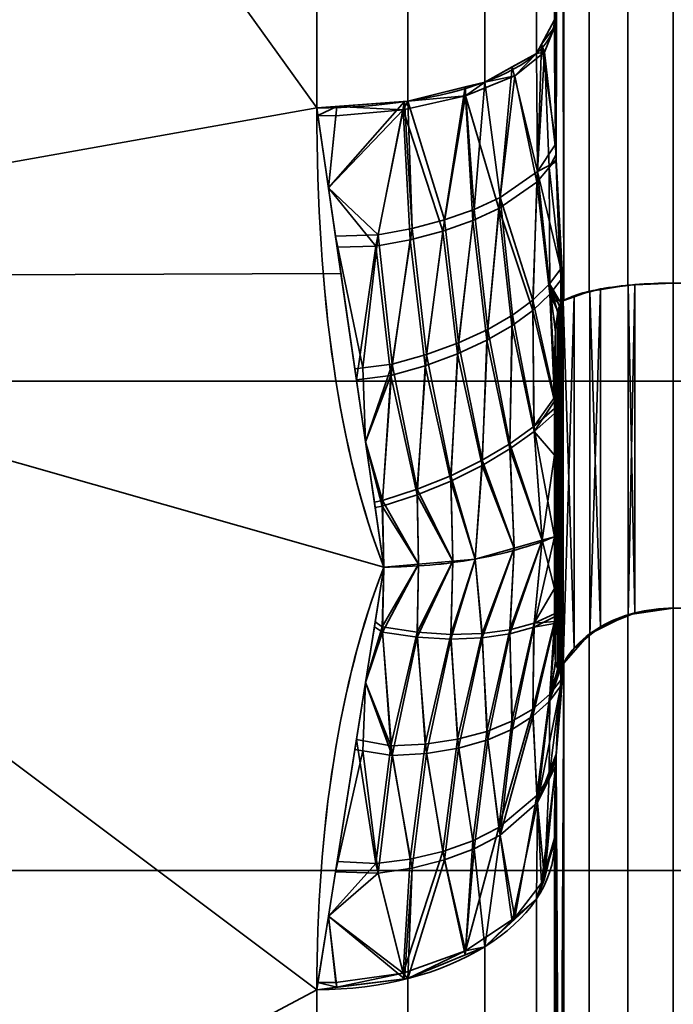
# Model space of a CAD drawing. Header units: millimetres. Extents: x -110 to 110, y -15 to 15.
# Tile 80 of 110: x 52.75 to 55.5, y -9.34 to -5.2. Entities that reach past the tile are written whole.
import ezdxf

# ---------------------------------------------------------------- set-up
doc = ezdxf.new("R2010")
doc.units = ezdxf.units.MM
doc.layers.add('1', color=7, linetype='Continuous', true_color=0xffffff)

msp = doc.modelspace()

# ---------------------------------------------------------------- linework, layer by layer
at = {"layer": '1', "color": 252, "linetype": 'Continuous', "lineweight": 35}
for p, q in [((55.5, -6.3048, -12.5), (55.5, 6.3048, -12.5)), ((55.5, 6.3048, 12.5), (55.5, -6.3048, 12.5)), ((55.5, -6.3048, -12.5), (64, -6.3048, -12.5)), ((55.5, -6.3048, 12.5), (64, -6.3048, 12.5)), ((55.5, -7.6729, 11.7101), (55.5, -13.9777, 0.7899)), ((55.5, -7.6729, 11.7101), (64, -7.6729, 11.7101)), ((55.5, -7.6729, -11.7101), (64, -7.6729, -11.7101)), ((55.5, -13.9777, -0.7899), (55.5, -7.6729, -11.7101)), ((55, -8.6603, 11), (55, -13.8564, 2)), ((55, -13.8564, -2), (55, -8.6603, -11))]:
    msp.add_line(p, q, dxfattribs=at)
at = {"layer": '1', "color": 252, "linetype": 'Continuous', "lineweight": 35, "extrusion": (1, 0, 0)}
for centre, radius, start, end in [((0, 0, 54), 15, 68.21321, 111.78679), ((0, 0, 54), 15, 248.21321, 291.78679), ((0, 0, 55), 14, 188.21321, 231.78679), ((0, 0, 55), 14, 128.21321, 171.78679), ((0, 0, 54), 15, 128.21321, 171.78679), ((0, 0, 54), 15, 188.21321, 231.78679)]:
    msp.add_arc(centre, radius, start, end, dxfattribs=at)
at = {"layer": '1', "color": 252, "linetype": 'Continuous', "lineweight": 35, "extrusion": (-9.54466e-07, -0.928571, -0.371154)}
msp.add_arc((54, 14, -0.0001), 1, 360, 89.9999, dxfattribs=at)
at = {"layer": '1', "color": 252, "linetype": 'Continuous', "lineweight": 35, "extrusion": (0, 0.928571, -0.371154)}
msp.add_arc((-54, -14), 1, 180, 270, dxfattribs=at)
at = {"layer": '1', "color": 252, "linetype": 'Continuous', "lineweight": 35, "extrusion": (-1, 0, 0)}
for centre, radius, start, end in [((0, 0, -55.5), 14, 296.7655, 303.2345), ((0, 0, -55.5), 14, 56.7655, 63.2345), ((0, 0, -55), 14.5, 297.45707, 302.53526), ((0, 0, -55), 14.5, 57.45707, 62.53526)]:
    msp.add_arc(centre, radius, start, end, dxfattribs=at)
at = {"layer": '1', "color": 252, "linetype": 'Continuous', "lineweight": 35, "extrusion": (-9.46215e-07, 0.785714, -0.61859)}
msp.add_arc((-54, -14, -0.0001), 1, 180, 270, dxfattribs=at)
at = {"layer": '1', "color": 252, "linetype": 'Continuous', "lineweight": 35, "extrusion": (0, -0.785714, -0.61859)}
msp.add_arc((54, 14), 1, 0, 90, dxfattribs=at)
at = {"layer": '1', "color": 252, "linetype": 'Continuous', "lineweight": 35}
for points in [[(55.0333, -6.3806, -12.8205), (55.027, -6.2837, -12.837), (55.0165, -6.0878, -12.8695), (55.0062, -5.7834, -12.917), (55.0009, -5.4818, -12.9612), (55, -5.2902, -12.9875), (55, -5.1962, -13)], [(55, -5.1962, 13), (55, -5.294, 12.987), (55.001, -5.4912, 12.9598), (55.0065, -5.7954, 12.9152), (55.0169, -6.0966, 12.8681), (55.0272, -6.2872, 12.8364), (55.0333, -6.3806, 12.8205)], [(54.2821, -7.5, -12.9904), (54.0956, -7.0188, -13.2682), (54, -6.3712, -13.6072), (54, -5.5673, -13.9286)], [(54, -5.5673, 13.9286), (54, -6.3722, 13.6068), (54.096, -7.0198, 13.2676), (54.2821, -7.5, 12.9904)], [(55, -6.6857, -12.8667), (55, -6.6659, -12.869), (55.0003, -6.6275, -12.8728), (55.0017, -6.5738, -12.8764), (55.004, -6.5237, -12.8773), (55.0076, -6.4768, -12.8748), (55.0129, -6.4336, -12.8672), (55.0208, -6.3975, -12.8517), (55.0287, -6.3834, -12.8325), (55.0333, -6.3806, -12.8205)], [(55, -7.3727, -12.7698), (54.9497, -7.393, -12.8051), (54.8421, -7.4294, -12.8681), (54.6647, -7.4697, -12.9378), (54.4762, -7.4944, -12.9806), (54.3468, -7.5, -12.9904), (54.2821, -7.5, -12.9904)], [(55, -7.3727, 12.7698), (54.9497, -7.393, 12.8051), (54.8421, -7.4294, 12.8681), (54.6647, -7.4696, 12.9378), (54.4762, -7.4943, 12.9806), (54.3468, -7.5, 12.9904), (54.2821, -7.5, 12.9904)], [(54, -9.2788, -11.7857), (54, -8.5978, -12.3219), (54.096, -7.9803, -12.7131), (54.2821, -7.5, -12.9904)], [(54.2821, -7.5, 12.9904), (54.0956, -7.9812, 12.7126), (54, -8.5986, 12.3212), (54, -9.2788, 11.7857)], [(55, -7.8, 12.2233), (55, -7.8119, 12.2073), (55.0003, -7.8345, 12.176), (55.0017, -7.8644, 12.1313), (55.004, -7.8902, 12.0883), (55.0076, -7.9115, 12.0464), (55.0129, -7.9266, 12.0052), (55.0208, -7.9311, 11.9662), (55.0287, -7.9216, 11.9444), (55.0333, -7.9126, 11.936)], [(55.0333, -7.9126, 11.936), (55.027, -7.9753, 11.8604), (55.0165, -8.1014, 11.707), (55.0062, -8.2947, 11.4672), (55.0009, -8.4838, 11.228), (55, -8.6024, 11.0752), (55, -8.6603, 11)], [(55, -8.6603, -11), (55, -8.6, -11.0782), (55.001, -8.4779, -11.2355), (55.0065, -8.2872, -11.4766), (55.0169, -8.0957, -11.7139), (55.0272, -7.9731, -11.8631), (55.0333, -7.9126, -11.936)]]:
    msp.add_open_spline(points, degree=3, dxfattribs=at)
for points, knots in [([(55.5, -6.3048, -12.5), (55.4452, -6.3048, -12.5), (55.3896, -6.307, -12.5093), (55.2861, -6.3154, -12.5448), (55.2369, -6.3217, -12.5714), (55.1506, -6.3376, -12.6382), (55.1125, -6.3473, -12.6794), (55.0627, -6.3651, -12.7549), (55.0462, -6.3727, -12.7871), (55.0333, -6.3806, -12.8205)], [0, 0, 0, 0, 0.272272, 0.272272, 0.544337, 0.544337, 0.81965, 0.81965, 1, 1, 1, 1]), ([(55.5, -6.3048, 12.5), (55.4452, -6.3048, 12.5), (55.3896, -6.307, 12.5093), (55.2861, -6.3154, 12.5448), (55.2369, -6.3217, 12.5714), (55.1506, -6.3376, 12.6382), (55.1125, -6.3473, 12.6794), (55.0627, -6.3651, 12.7549), (55.0462, -6.3727, 12.7871), (55.0333, -6.3806, 12.8205)], [0, 0, 0, 0, 0.272272, 0.272272, 0.544336, 0.544336, 0.819649, 0.819649, 1, 1, 1, 1]), ([(55.0333, -6.3806, 12.8205), (55.031, -6.382, 12.8266), (55.0286, -6.3846, 12.8325), (55.0244, -6.392, 12.8428), (55.0225, -6.3968, 12.8472), (55.0182, -6.4101, 12.8568), (55.016, -6.4196, 12.861), (55.0095, -6.4558, 12.873), (55.0069, -6.4848, 12.8755), (55.001, -6.5713, 12.8784), (55, -6.6298, 12.8732), (55, -6.6878, 12.8664)], [0, 0, 0, 0, 0.060109, 0.060109, 0.1199, 0.1199, 0.212935, 0.212935, 0.471201, 0.471201, 1, 1, 1, 1]), ([(55.5, -7.6729, 11.7101), (55.4452, -7.6729, 11.7101), (55.3896, -7.6799, 11.7166), (55.2861, -7.7064, 11.7417), (55.2369, -7.7263, 11.7605), (55.1506, -7.7762, 11.8076), (55.1125, -7.807, 11.8366), (55.0627, -7.8635, 11.8898), (55.0462, -7.8876, 11.9125), (55.0333, -7.9126, 11.936)], [0, 0, 0, 0, 0.272272, 0.272272, 0.544337, 0.544337, 0.81965, 0.81965, 1, 1, 1, 1]), ([(55.5, -7.6729, -11.7101), (55.4452, -7.6729, -11.7101), (55.3896, -7.6799, -11.7166), (55.2861, -7.7064, -11.7417), (55.2369, -7.7263, -11.7605), (55.1506, -7.7762, -11.8076), (55.1125, -7.807, -11.8366), (55.0627, -7.8635, -11.8898), (55.0462, -7.8876, -11.9125), (55.0333, -7.9126, -11.936)], [0, 0, 0, 0, 0.272272, 0.272272, 0.544336, 0.544336, 0.819649, 0.819649, 1, 1, 1, 1]), ([(55.0333, -7.9126, -11.936), (55.031, -7.9171, -11.9403), (55.0286, -7.9209, -11.9455), (55.0244, -7.9262, -11.957), (55.0225, -7.9277, -11.9634), (55.0182, -7.9292, -11.9797), (55.016, -7.9281, -11.99), (55.0095, -7.9204, -12.0274), (55.0069, -7.9081, -12.0537), (55.001, -7.8674, -12.1301), (55, -7.8336, -12.1782), (55, -7.7988, -12.225)], [0, 0, 0, 0, 0.060109, 0.060109, 0.1199, 0.1199, 0.212935, 0.212935, 0.471207, 0.471207, 1, 1, 1, 1])]:
    msp.add_open_spline(points, degree=3, knots=knots, dxfattribs=at)
at = {"layer": '1', "color": 252, "linetype": 'Continuous', "lineweight": 35, "extrusion": (-1, 0, 0)}
msp.add_open_spline([(55, -7.3727, -12.7698), (55, -7.2964, -12.7833), (55, -7.1436, -12.8077), (55, -6.915, -12.8393), (55, -6.7622, -12.8578), (55, -6.6857, -12.8667)], degree=3, dxfattribs=at)
at = {"layer": '1', "color": 252, "linetype": 'Continuous', "lineweight": 35, "extrusion": (1, 1.04455e-13, -5.93552e-13)}
msp.add_open_spline([(55, -6.6878, 12.8664), (55, -6.9168, 12.84), (55, -7.1456, 12.8098), (55, -7.3727, 12.7698)], degree=3, dxfattribs=at)
at = {"layer": '1', "color": 252, "linetype": 'Continuous', "lineweight": 35, "extrusion": (1, 0, 0)}
msp.add_open_spline([(55, -7.3727, 12.7698), (55, -7.4225, 12.7105), (55, -7.52, 12.5904), (55, -7.6616, 12.4082), (55, -7.7541, 12.2851), (55, -7.8, 12.2233)], degree=3, dxfattribs=at)
at = {"layer": '1', "color": 252, "linetype": 'Continuous', "lineweight": 35, "extrusion": (1, 2.30904e-13, 1.9362e-13)}
msp.add_open_spline([(55, -7.7988, -12.225), (55, -7.6613, -12.4101), (55, -7.5208, -12.5932), (55, -7.3727, -12.7698)], degree=3, dxfattribs=at)
at = {"layer": '1', "color": 252, "linetype": 'Continuous', "lineweight": 35}
for points in [[(55.0401, 6.3781, -12.81), (55.007, -5.7839, -12.9165), (55.0073, 5.7949, -12.9148)], [(55.007, -5.7839, -12.9165), (55.0401, 6.3781, -12.81), (55.0401, -6.3781, -12.81)], [(55.007, 5.7839, 12.9165), (55.0401, -6.3781, 12.81), (55.0401, 6.3781, 12.81)], [(55.0401, -6.3781, -12.81), (55.0401, 6.3781, -12.81), (55.1464, 6.3395, -12.6464), (55.1464, -6.3395, -12.6464)], [(55.0401, 6.3781, 12.81), (55.0401, -6.3781, 12.81), (55.1464, -6.3395, 12.6464), (55.1464, 6.3395, 12.6464)], [(55.1464, -6.3395, -12.6464), (55.1464, 6.3395, -12.6464), (55.3087, 6.3138, -12.5381), (55.3087, -6.3138, -12.5381)], [(55.1464, 6.3395, 12.6464), (55.1464, -6.3395, 12.6464), (55.3087, -6.3138, 12.5381), (55.3087, 6.3138, 12.5381)], [(55.3087, -6.3138, -12.5381), (55.3087, 6.3138, -12.5381), (55.5, 6.3048, -12.5), (55.5, -6.3048, -12.5)], [(55.3087, 6.3138, 12.5381), (55.3087, -6.3138, 12.5381), (55.5, -6.3048, 12.5), (55.5, 6.3048, 12.5)], [(55.0073, 5.7949, -12.9148), (55.007, -5.7839, -12.9165), (55, -5.1962, -13)], [(55.0073, -5.7949, 12.9148), (55.007, 5.7839, 12.9165), (55, 5.1962, 13)], [(55.0401, -6.3781, 12.81), (55.007, 5.7839, 12.9165), (55.0073, -5.7949, 12.9148)], [(55, 5.1962, 13), (55, -5.1962, 13), (55.0073, -5.7949, 12.9148)], [(50, 0, -15), (54, 0, -15), (54, -5.5673, -13.9286)], [(54, -5.5673, -13.9286), (50, -6.2799, -13.6221), (50, 0, -15)], [(50, 0, 15), (50, -6.2799, 13.6221), (54, -5.5673, 13.9286)], [(54, -5.5673, 13.9286), (54, 0, 15), (50, 0, 15)], [(54.3827, 0.034, -14.9238), (54.3827, -5.5391, -13.8579), (54, -5.5673, -13.9286), (54, 0.0342, -15)], [(54.7071, 0.0336, -14.7071), (54.7071, -5.4586, -13.6566), (54.3827, -5.5391, -13.8579), (54.3827, 0.034, -14.9238)], [(54.9239, 0.0328, -14.3826), (54.9239, -5.3382, -13.3553), (54.7071, -5.4586, -13.6566), (54.7071, 0.0336, -14.7071)], [(55, 0.0319, -14), (55, -5.1962, -13), (54.9239, -5.3382, -13.3553), (54.9239, 0.0328, -14.3826)], [(54.3827, -5.5391, 13.8579), (54.3827, -0.034, 14.9238), (54, -0.0342, 15), (54, -5.5673, 13.9286)], [(54.7071, -5.4586, 13.6566), (54.7071, -0.0336, 14.7071), (54.3827, -0.034, 14.9238), (54.3827, -5.5391, 13.8579)], [(54.9239, -5.3382, 13.3553), (54.9239, -0.0328, 14.3826), (54.7071, -0.0336, 14.7071), (54.7071, -5.4586, 13.6566)], [(55, -5.1962, 13), (55, -0.0319, 14), (54.9239, -0.0328, 14.3826), (54.9239, -5.3382, 13.3553)], [(65, -6.7175, 6.7175), (51.2, -6.7175, 6.7175), (51.2, -3.6355, 8.7769), (65, -3.6355, 8.7769)], [(65, -3.6355, -8.7769), (51.2, -3.6355, -8.7769), (51.2, -6.7175, -6.7175), (65, -6.7175, -6.7175)], [(54.9448, -5.2992, -13.2578), (55, -5.1962, -13), (55.0004, -5.228, -12.9955)], [(55.0064, -5.719, 12.9256), (55, -5.1962, 13), (54.9448, -5.2992, 13.2578)], [(55.0004, -5.228, -12.9955), (54.9576, -5.3328, -13.2557), (54.9448, -5.2992, -13.2578)], [(54.9576, -5.3328, -13.2557), (55.0004, -5.228, -12.9955), (55.0068, -5.7631, -12.9194)], [(54.9239, -5.3382, -13.3553), (54.9448, -5.2992, -13.2578), (54.9576, -5.3328, -13.2557)], [(54.928, -5.8348, 13.1731), (54.9448, -5.2992, 13.2578), (54.9239, -5.3382, 13.3553)], [(54.9448, -5.2992, 13.2578), (54.928, -5.8348, 13.1731), (55.0064, -5.719, 12.9256)], [(54.7071, -5.4586, -13.6566), (54.9239, -5.3382, -13.3553), (54.8331, -5.4322, -13.5014)], [(54.928, -5.8348, 13.1731), (54.9239, -5.3382, 13.3553), (54.8215, -5.3951, 13.4977)], [(54.8331, -5.4322, -13.5014), (54.9576, -5.3328, -13.2557), (54.9258, -5.8799, -13.165)], [(54.9576, -5.3328, -13.2557), (54.8331, -5.4322, -13.5014), (54.9239, -5.3382, -13.3553)], [(54.978, -5.8188, -13.0384), (54.9258, -5.8799, -13.165), (54.9576, -5.3328, -13.2557)], [(55.0068, -5.7631, -12.9194), (54.978, -5.8188, -13.0384), (54.9576, -5.3328, -13.2557)], [(54.7711, -5.9444, 13.3947), (54.8215, -5.3951, 13.4977), (54.7071, -5.4586, 13.6566)], [(54.8215, -5.3951, 13.4977), (54.7711, -5.9444, 13.3947), (54.928, -5.8348, 13.1731)], [(54.6263, -5.5173, -13.7112), (54.6243, -5.4791, -13.708), (54.7071, -5.4586, -13.6566)], [(54.6623, -5.9946, 13.4906), (54.7071, -5.4586, 13.6566), (54.6243, -5.4791, 13.708)], [(54.6263, -5.5173, -13.7112), (54.8331, -5.4322, -13.5014), (54.7661, -5.9906, -13.384)], [(54.8331, -5.4322, -13.5014), (54.6263, -5.5173, -13.7112), (54.7071, -5.4586, -13.6566)], [(54.7071, -5.4586, 13.6566), (54.6623, -5.9946, 13.4906), (54.7711, -5.9444, 13.3947)], [(54.9258, -5.8799, -13.165), (54.7661, -5.9906, -13.384), (54.8331, -5.4322, -13.5014)], [(54.3827, -5.5391, -13.8579), (54.6243, -5.4791, -13.708), (54.6263, -5.5173, -13.7112)], [(54.5377, -6.0384, 13.5699), (54.6243, -5.4791, 13.708), (54.3827, -5.5391, 13.8579)], [(54.6243, -5.4791, 13.708), (54.5377, -6.0384, 13.5699), (54.6623, -5.9946, 13.4906)], [(54.2576, -6.1021, 13.6703), (54.3696, -5.54, 13.8603), (54.0491, -5.9038, 13.7652)], [(54.3696, -5.54, 13.8603), (54.0847, -5.5611, 13.9129), (54.0491, -5.9038, 13.7652)], [(54.0847, -5.5611, -13.9129), (54.3827, -5.5391, -13.8579), (54.3628, -5.575, -13.8521)], [(54.3696, -5.54, 13.8603), (54.2576, -6.1021, 13.6703), (54.4008, -6.0747, 13.6305)], [(54.3628, -5.575, -13.8521), (54.6263, -5.5173, -13.7112), (54.5304, -6.0855, -13.5557)], [(54.6263, -5.5173, -13.7112), (54.3628, -5.575, -13.8521), (54.3827, -5.5391, -13.8579)], [(54.4008, -6.0747, 13.6305), (54.3827, -5.5391, 13.8579), (54.3696, -5.54, 13.8603)], [(54.3827, -5.5391, 13.8579), (54.4008, -6.0747, 13.6305), (54.5377, -6.0384, 13.5699)], [(54.656, -6.0412, -13.4782), (54.5304, -6.0855, -13.5557), (54.6263, -5.5173, -13.7112)], [(54.7661, -5.9906, -13.384), (54.656, -6.0412, -13.4782), (54.6263, -5.5173, -13.7112)], [(54, -5.5673, -13.9286), (54.1018, -6.2644, -13.5902), (50, -6.2799, -13.6221)], [(50, -6.2799, 13.6221), (54.1018, -6.2644, 13.5902), (54, -5.5673, 13.9286)], [(54.0047, -5.5998, -13.9128), (54, -5.5673, -13.9286), (54.0847, -5.5611, -13.9129)], [(54.0491, -5.9038, 13.7652), (54.0847, -5.5611, 13.9129), (54, -5.5673, 13.9286)], [(54.0847, -5.5611, -13.9129), (54.0795, -5.6001, -13.912), (54.0047, -5.5998, -13.9128)], [(54.0491, -5.9038, -13.7652), (54.3628, -5.575, -13.8521), (54.249, -6.1497, -13.652)], [(54.0491, -5.9038, -13.7652), (54.0795, -5.6001, -13.912), (54.3628, -5.575, -13.8521)], [(54.3628, -5.575, -13.8521), (54.0795, -5.6001, -13.912), (54.0847, -5.5611, -13.9129)], [(54.3927, -6.1221, -13.6143), (54.249, -6.1497, -13.652), (54.3628, -5.575, -13.8521)], [(54.5304, -6.0855, -13.5557), (54.3927, -6.1221, -13.6143), (54.3628, -5.575, -13.8521)], [(54.0047, -5.5998, -13.9128), (54.0795, -5.6001, -13.912), (54.0491, -5.9038, -13.7652)], [(55.0073, -5.7949, 12.9148), (55.0064, -5.719, 12.9256), (54.928, -5.8348, 13.1731)], [(55.0273, -6.2453, 12.8423), (55.0073, -5.7949, 12.9148), (54.928, -5.8348, 13.1731)], [(54.978, -5.8188, -13.0384), (55.0068, -5.7631, -12.9194), (55.007, -5.7839, -12.9165)], [(54.978, -5.8188, -13.0384), (55.007, -5.7839, -12.9165), (55.0293, -6.2884, -12.8353)], [(55.0401, -6.3781, -12.81), (55.0333, -6.3806, -12.8205), (55.007, -5.7839, -12.9165)], [(55.0073, -5.7949, 12.9148), (55.0333, -6.3806, 12.8205), (55.0401, -6.3781, 12.81)], [(54.9092, -6.376, 13.0665), (54.928, -5.8348, 13.1731), (54.7711, -5.9444, 13.3947)], [(54.928, -5.8348, 13.1731), (54.9092, -6.376, 13.0665), (54.9795, -6.3078, 12.953)], [(54.9258, -5.8799, -13.165), (54.978, -5.8188, -13.0384), (54.9804, -6.3516, -12.9448)], [(54.928, -5.8348, 13.1731), (54.9795, -6.3078, 12.953), (55.0273, -6.2453, 12.8423)], [(55.0293, -6.2884, -12.8353), (54.9804, -6.3516, -12.9448), (54.978, -5.8188, -13.0384)], [(54.7661, -5.9906, -13.384), (54.9258, -5.8799, -13.165), (54.9085, -6.4204, -13.0569)], [(54.9804, -6.3516, -12.9448), (54.9085, -6.4204, -13.0569), (54.9258, -5.8799, -13.165)], [(54.249, -6.1497, -13.652), (54.0855, -6.153, -13.6442), (54.0491, -5.9038, -13.7652)], [(54.0491, -5.9038, 13.7652), (54.0788, -6.107, 13.6666), (54.2576, -6.1021, 13.6703)], [(54.719, -6.4996, 13.2518), (54.7711, -5.9444, 13.3947), (54.6623, -5.9946, 13.4906)], [(54.7711, -5.9444, 13.3947), (54.719, -6.4996, 13.2518), (54.8234, -6.4391, 13.1648)], [(54.7711, -5.9444, 13.3947), (54.8234, -6.4391, 13.1648), (54.9092, -6.376, 13.0665)], [(54.5965, -6.5562, 13.3248), (54.6623, -5.9946, 13.4906), (54.5377, -6.0384, 13.5699)], [(54.6623, -5.9946, 13.4906), (54.5965, -6.5562, 13.3248), (54.719, -6.4996, 13.2518)], [(54.656, -6.0412, -13.4782), (54.7661, -5.9906, -13.384), (54.7158, -6.5454, -13.2386)], [(54.8213, -6.4842, -13.1535), (54.7158, -6.5454, -13.2386), (54.7661, -5.9906, -13.384)], [(54.9085, -6.4204, -13.0569), (54.8213, -6.4842, -13.1535), (54.7661, -5.9906, -13.384)], [(54.4611, -6.6056, 13.3793), (54.5377, -6.0384, 13.5699), (54.4008, -6.0747, 13.6305)], [(54.5377, -6.0384, 13.5699), (54.4611, -6.6056, 13.3793), (54.5965, -6.5562, 13.3248)], [(54.5304, -6.0855, -13.5557), (54.656, -6.0412, -13.4782), (54.5922, -6.6026, -13.3094)], [(54.7158, -6.5454, -13.2386), (54.5922, -6.6026, -13.3094), (54.656, -6.0412, -13.4782)], [(54.3165, -6.6465, 13.4136), (54.4008, -6.0747, 13.6305), (54.2576, -6.1021, 13.6703)], [(54.4008, -6.0747, 13.6305), (54.3165, -6.6465, 13.4136), (54.4611, -6.6056, 13.3793)], [(54.3927, -6.1221, -13.6143), (54.5304, -6.0855, -13.5557), (54.4561, -6.6526, -13.3615)], [(54.5922, -6.6026, -13.3094), (54.4561, -6.6526, -13.3615), (54.5304, -6.0855, -13.5557)], [(54.1932, -6.6618, 13.3988), (54.2576, -6.1021, 13.6703), (54.0788, -6.107, 13.6666)], [(54.0788, -6.107, 13.6666), (54.1602, -6.6651, 13.3957), (54.1932, -6.6618, 13.3988)], [(54.2576, -6.1021, 13.6703), (54.1932, -6.6618, 13.3988), (54.3165, -6.6465, 13.4136)], [(54.249, -6.1497, -13.652), (54.3927, -6.1221, -13.6143), (54.3111, -6.6939, -13.3934)], [(54.4561, -6.6526, -13.3615), (54.3111, -6.6939, -13.3934), (54.3927, -6.1221, -13.6143)], [(54.0855, -6.153, -13.6442), (54.249, -6.1497, -13.652), (54.167, -6.7115, -13.3731)], [(54.3111, -6.6939, -13.3934), (54.167, -6.7115, -13.3731), (54.249, -6.1497, -13.652)], [(55.0273, -6.2453, 12.8423), (54.9795, -6.3078, 12.953), (55.0265, -6.3883, 12.8376)], [(55.0265, -6.3883, 12.8376), (55.0333, -6.3806, 12.8205), (55.0273, -6.2453, 12.8423)], [(50, -6.2799, -13.6221), (54.1018, -6.2644, -13.5902), (54.2821, -7.5, -12.9904)], [(54.2821, -7.5, 12.9904), (54.1018, -6.2644, 13.5902), (50, -6.2799, 13.6221)], [(50, -11.4061, -9.7417), (50, -6.2799, -13.6221), (54, -9.2788, -11.7857)], [(54.2821, -7.5, -12.9904), (54, -9.2788, -11.7857), (50, -6.2799, -13.6221)], [(50, -6.2799, 13.6221), (54, -9.2788, 11.7857), (54.2821, -7.5, 12.9904)], [(54, -9.2788, 11.7857), (50, -6.2799, 13.6221), (50, -11.4061, 9.7417)], [(54.9804, -6.3516, -12.9448), (55.0293, -6.2884, -12.8353), (55.0292, -6.3844, -12.8311)], [(55.0293, -6.2884, -12.8353), (55.0333, -6.3806, -12.8205), (55.0292, -6.3844, -12.8311)], [(55, -6.7868, 12.8525), (54.9795, -6.3078, 12.953), (54.9092, -6.376, 13.0665)], [(54.9795, -6.3078, 12.953), (55, -6.7868, 12.8525), (55, -6.6878, 12.8664)], [(55, -6.6878, 12.8664), (55.0049, -6.5131, 12.8764), (54.9795, -6.3078, 12.953)], [(55.0049, -6.5131, 12.8764), (55.0143, -6.4293, 12.8642), (54.9795, -6.3078, 12.953)], [(55.0143, -6.4293, 12.8642), (55.0208, -6.402, 12.851), (54.9795, -6.3078, 12.953)], [(55.0208, -6.402, 12.851), (55.0265, -6.3883, 12.8376), (54.9795, -6.3078, 12.953)], [(55.1493, -7.7872, -11.8179), (55.1493, -6.341, -12.6528), (55.194, -6.3296, -12.6046)], [(55.194, -7.7511, -11.7839), (55.1493, -7.7872, -11.8179), (55.194, -6.3296, -12.6046)], [(55.194, -6.3296, 12.6046), (55.1493, -6.341, 12.6528), (55.194, -7.7511, 11.7839)], [(55.194, -6.3296, -12.6046), (55.3094, -6.3148, -12.5423), (55.3094, -7.7046, -11.74), (55.194, -7.7511, -11.7839)], [(55.194, -7.7511, 11.7839), (55.3094, -7.7046, 11.74), (55.3094, -6.3148, 12.5423), (55.194, -6.3296, 12.6046)], [(55.3094, -7.7046, -11.74), (55.3094, -6.3148, -12.5423), (55.3378, -6.3112, -12.527)], [(55.3378, -7.6931, -11.7292), (55.3094, -7.7046, -11.74), (55.3378, -6.3112, -12.527)], [(55.3378, -6.3112, 12.527), (55.3094, -6.3148, 12.5423), (55.3378, -7.6931, 11.7292)], [(55.3094, -6.3148, 12.5423), (55.3094, -7.7046, 11.74), (55.3378, -7.6931, 11.7292)], [(55.3378, -6.3112, -12.527), (55.5, -6.3048, -12.5), (55.5, -7.6729, -11.7101), (55.3378, -7.6931, -11.7292)], [(55.3378, -7.6931, 11.7292), (55.5, -7.6729, 11.7101), (55.5, -6.3048, 12.5), (55.3378, -6.3112, 12.527)], [(54.9132, -6.9081, 12.9401), (54.9092, -6.376, 13.0665), (54.8234, -6.4391, 13.1648)], [(54.9085, -6.4204, -13.0569), (54.9804, -6.3516, -12.9448), (55, -6.8019, -12.852)], [(54.9092, -6.376, 13.0665), (54.9132, -6.9081, 12.9401), (55, -6.7868, 12.8525)], [(54.9804, -6.3516, -12.9448), (55.0059, -6.5004, -12.8759), (55, -6.6857, -12.8667)], [(54.9804, -6.3516, -12.9448), (55.0222, -6.3979, -12.8478), (55.0152, -6.4246, -12.8626)], [(55.0152, -6.4246, -12.8626), (55.015, -6.4252, -12.8628), (54.9804, -6.3516, -12.9448)], [(55.015, -6.4252, -12.8628), (55.0059, -6.5004, -12.8759), (54.9804, -6.3516, -12.9448)], [(55.0292, -6.3844, -12.8311), (55.0222, -6.3979, -12.8478), (54.9804, -6.3516, -12.9448)], [(55, -6.6857, -12.8667), (55, -6.8019, -12.852), (54.9804, -6.3516, -12.9448)], [(55.0292, -6.3844, -12.8311), (55.0333, -6.3806, -12.8205), (55, -7.7984, -12.2244)], [(55.0049, -7.8947, -12.0788), (55, -7.7984, -12.2244), (55.0333, -6.3806, -12.8205)], [(55.0143, -7.9261, -12), (55.0049, -7.8947, -12.0788), (55.0333, -6.3806, -12.8205)], [(55.0208, -7.9283, -11.9698), (55.0143, -7.9261, -12), (55.0333, -6.3806, -12.8205)], [(55.0265, -7.9235, -11.9513), (55.0208, -7.9283, -11.9698), (55.0333, -6.3806, -12.8205)], [(55.0333, -6.3806, -12.8205), (55.0333, -7.9126, -11.936), (55.0265, -7.9235, -11.9513)], [(55.0333, -7.9126, 11.936), (55.0333, -6.3806, 12.8205), (55.0265, -6.3883, 12.8376)], [(55.0333, -6.3806, -12.8205), (55.0373, -6.3788, -12.8128), (55.0373, -7.9069, -11.9306), (55.0333, -7.9126, -11.936)], [(55.0333, -7.9126, 11.936), (55.0373, -7.9069, 11.9306), (55.0373, -6.3788, 12.8128), (55.0333, -6.3806, 12.8205)], [(55.0373, -7.9069, -11.9306), (55.0373, -6.3788, -12.8128), (55.0825, -6.358, -12.7249)], [(55.0825, -7.841, -11.8686), (55.0373, -7.9069, -11.9306), (55.0825, -6.358, -12.7249)], [(55.0825, -6.358, 12.7249), (55.0373, -6.3788, 12.8128), (55.0825, -7.841, 11.8686)], [(55.0373, -6.3788, 12.8128), (55.0373, -7.9069, 11.9306), (55.0825, -7.841, 11.8686)], [(55.0825, -6.358, -12.7249), (55.1493, -6.341, -12.6528), (55.1493, -7.7872, -11.8179), (55.0825, -7.841, -11.8686)], [(55.0825, -7.841, 11.8686), (55.1493, -7.7872, 11.8179), (55.1493, -6.341, 12.6528), (55.0825, -6.358, 12.7249)], [(55.1493, -6.341, 12.6528), (55.1493, -7.7872, 11.8179), (55.194, -7.7511, 11.7839)], [(54.8213, -6.4842, -13.1535), (54.9085, -6.4204, -13.0569), (54.914, -6.9298, -12.9344)], [(55, -6.8019, -12.852), (54.914, -6.9298, -12.9344), (54.9085, -6.4204, -13.0569)], [(55.0222, -6.3979, -12.8478), (55.0292, -6.3844, -12.8311), (55, -7.7984, -12.2244)], [(55, -7.7984, -12.2244), (55.0152, -6.4246, -12.8626), (55.0222, -6.3979, -12.8478)], [(55.0208, -6.402, 12.851), (55.0143, -6.4293, 12.8642), (55.0333, -7.9126, 11.936)], [(55.0265, -6.3883, 12.8376), (55.0208, -6.402, 12.851), (55.0333, -7.9126, 11.936)], [(54.8126, -6.9807, 13.015), (54.8234, -6.4391, 13.1648), (54.719, -6.4996, 13.2518)], [(54.8234, -6.4391, 13.1648), (54.8126, -6.9807, 13.015), (54.9132, -6.9081, 12.9401)], [(55.015, -6.4252, -12.8628), (55.0152, -6.4246, -12.8626), (55, -7.7984, -12.2244)], [(55.0059, -6.5004, -12.8759), (55.015, -6.4252, -12.8628), (55, -7.7984, -12.2244)], [(55.0143, -6.4293, 12.8642), (55.0049, -6.5131, 12.8764), (55.0333, -7.9126, 11.936)], [(54.6959, -7.0504, 13.0754), (54.719, -6.4996, 13.2518), (54.5965, -6.5562, 13.3248)], [(54.719, -6.4996, 13.2518), (54.6959, -7.0504, 13.0754), (54.8126, -6.9807, 13.015)], [(54.7158, -6.5454, -13.2386), (54.8213, -6.4842, -13.1535), (54.8129, -7.0029, -13.0081)], [(54.914, -6.9298, -12.9344), (54.8129, -7.0029, -13.0081), (54.8213, -6.4842, -13.1535)], [(55, -7.7984, -12.2244), (55, -6.6857, -12.8667), (55.0059, -6.5004, -12.8759)], [(54.5922, -6.6026, -13.3094), (54.7158, -6.5454, -13.2386), (54.6958, -7.0731, -13.0672)], [(54.8129, -7.0029, -13.0081), (54.6958, -7.0731, -13.0672), (54.7158, -6.5454, -13.2386)], [(55.0049, -6.5131, 12.8764), (55, -6.6874, 12.8658), (55.0333, -7.9126, 11.936)], [(54.5639, -7.1155, 13.1187), (54.5965, -6.5562, 13.3248), (54.4611, -6.6056, 13.3793)], [(54.5965, -6.5562, 13.3248), (54.5639, -7.1155, 13.1187), (54.6959, -7.0504, 13.0754)], [(54.4226, -7.1724, 13.142), (54.4611, -6.6056, 13.3793), (54.3165, -6.6465, 13.4136)], [(54.4611, -6.6056, 13.3793), (54.4226, -7.1724, 13.142), (54.5639, -7.1155, 13.1187)], [(54.4561, -6.6526, -13.3615), (54.5922, -6.6026, -13.3094), (54.5636, -7.1386, -13.1092)], [(54.6958, -7.0731, -13.0672), (54.5636, -7.1386, -13.1092), (54.5922, -6.6026, -13.3094)], [(54.2051, -6.9723, 13.2465), (54.1932, -6.6618, 13.3988), (54.1602, -6.6651, 13.3957)], [(54.3165, -6.6465, 13.4136), (54.1932, -6.6618, 13.3988), (54.2051, -6.9723, 13.2465)], [(54.2759, -7.2195, 13.1443), (54.3165, -6.6465, 13.4136), (54.2051, -6.9723, 13.2465)], [(54.3165, -6.6465, 13.4136), (54.2759, -7.2195, 13.1443), (54.4226, -7.1724, 13.142)], [(54.3111, -6.6939, -13.3934), (54.4561, -6.6526, -13.3615), (54.4222, -7.1959, -13.131)], [(54.5636, -7.1386, -13.1092), (54.4222, -7.1959, -13.131), (54.4561, -6.6526, -13.3615)], [(54.2051, -6.9722, -13.2466), (54.167, -6.7115, -13.3731), (54.3111, -6.6939, -13.3934)], [(54.2051, -6.9722, -13.2466), (54.3111, -6.6939, -13.3934), (54.2756, -7.2433, -13.1319)], [(54.4222, -7.1959, -13.131), (54.2756, -7.2433, -13.1319), (54.3111, -6.6939, -13.3934)], [(55, -7.0293, -12.8233), (55, -6.6857, -12.8667), (55, -7.7988, -12.225), (55, -7.3727, -12.7698)], [(55, -6.6874, 12.8658), (55.0152, -7.927, 11.9951), (55.0222, -7.9276, 11.9646)], [(55.0222, -7.9276, 11.9646), (55.0292, -7.9198, 11.9446), (55, -6.6874, 12.8658)], [(55, -6.6874, 12.8658), (55, -7.8, 12.2233), (55.0059, -7.9006, 12.0674)], [(55.0059, -7.9006, 12.0674), (55.015, -7.9269, 11.9958), (55, -6.6874, 12.8658)], [(55.015, -7.9269, 11.9958), (55.0152, -7.927, 11.9951), (55, -6.6874, 12.8658)], [(55.0292, -7.9198, 11.9446), (55.0333, -7.9126, 11.936), (55, -6.6874, 12.8658)], [(55, -7.5907, 12.4992), (55, -7.8, 12.2233), (55, -6.6878, 12.8664), (55, -7.3727, 12.7698)], [(65, -8.7769, 3.6355), (51.2, -8.7769, 3.6355), (51.2, -6.7175, 6.7175), (65, -6.7175, 6.7175)], [(65, -6.7175, -6.7175), (51.2, -6.7175, -6.7175), (51.2, -8.7769, -3.6355), (65, -8.7769, -3.6355)], [(54.9132, -6.9081, 12.9401), (55, -6.8322, 12.8461), (55, -6.7868, 12.8525)], [(55, -7.3727, 12.7698), (55, -6.8322, 12.8461), (54.9132, -6.9081, 12.9401)], [(55, -6.8019, -12.852), (55, -6.8541, -12.8454), (54.914, -6.9298, -12.9344)], [(54.914, -6.9298, -12.9344), (55, -6.8541, -12.8454), (55, -7.0293, -12.8233)], [(54.9481, -7.3873, 12.7951), (54.9132, -6.9081, 12.9401), (54.8126, -6.9807, 13.015)], [(54.9132, -6.9081, 12.9401), (54.9481, -7.3873, 12.7951), (55, -7.3727, 12.7698)], [(54.8129, -7.0029, -13.0081), (54.914, -6.9298, -12.9344), (54.9481, -7.3873, -12.7951)], [(54.9481, -7.3873, -12.7951), (54.914, -6.9298, -12.9344), (55, -7.0293, -12.8233)], [(54.2756, -7.2433, -13.1319), (54.2456, -7.2496, -13.1119), (54.2051, -6.9722, -13.2466)], [(54.2051, -6.9723, 13.2465), (54.2422, -7.2264, 13.1232), (54.2759, -7.2195, 13.1443)], [(54.6958, -7.0731, -13.0672), (54.8129, -7.0029, -13.0081), (54.8304, -7.4204, -12.8524)], [(54.8304, -7.4203, 12.8524), (54.8126, -6.9807, 13.015), (54.6959, -7.0504, 13.0754)], [(54.8126, -6.9807, 13.015), (54.8304, -7.4203, 12.8524), (54.9481, -7.3873, 12.7951)], [(54.9481, -7.3873, -12.7951), (54.8304, -7.4204, -12.8524), (54.8129, -7.0029, -13.0081)], [(55, -7.0293, -12.8233), (55, -7.3727, -12.7698), (54.9481, -7.3873, -12.7951)], [(54.5636, -7.1386, -13.1092), (54.6958, -7.0731, -13.0672), (54.6666, -7.4664, -12.9321)], [(54.6666, -7.4664, 12.9322), (54.6959, -7.0504, 13.0754), (54.5639, -7.1155, 13.1187)], [(54.6959, -7.0504, 13.0754), (54.6666, -7.4664, 12.9322), (54.8304, -7.4203, 12.8524)], [(54.8304, -7.4204, -12.8524), (54.6666, -7.4664, -12.9321), (54.6958, -7.0731, -13.0672)], [(54.572, -7.4746, 12.9465), (54.5639, -7.1155, 13.1187), (54.4226, -7.1724, 13.142)], [(54.5639, -7.1155, 13.1187), (54.572, -7.4746, 12.9465), (54.6666, -7.4664, 12.9322)], [(54.4222, -7.1959, -13.131), (54.5636, -7.1386, -13.1092), (54.572, -7.4747, -12.9465)], [(54.6666, -7.4664, -12.9321), (54.572, -7.4747, -12.9465), (54.5636, -7.1386, -13.1092)], [(54.2756, -7.2433, -13.1319), (54.4222, -7.1959, -13.131), (54.4273, -7.4873, -12.9684)], [(54.4273, -7.4873, 12.9684), (54.4226, -7.1724, 13.142), (54.2759, -7.2195, 13.1443)], [(54.572, -7.4747, -12.9465), (54.4273, -7.4873, -12.9684), (54.4222, -7.1959, -13.131)], [(54.4226, -7.1724, 13.142), (54.4273, -7.4873, 12.9684), (54.572, -7.4746, 12.9465)], [(54.2825, -7.5, 12.9903), (54.2759, -7.2195, 13.1443), (54.2422, -7.2264, 13.1232)], [(54.2422, -7.2264, 13.1232), (54.2821, -7.5, 12.9904), (54.2825, -7.5, 12.9903)], [(54.2456, -7.2496, -13.1119), (54.2756, -7.2433, -13.1319), (54.2825, -7.5, -12.9903)], [(54.2825, -7.5, -12.9903), (54.2821, -7.5, -12.9904), (54.2456, -7.2496, -13.1119)], [(54.4273, -7.4873, -12.9684), (54.2825, -7.5, -12.9903), (54.2756, -7.2433, -13.1319)], [(54.2759, -7.2195, 13.1443), (54.2825, -7.5, 12.9903), (54.4273, -7.4873, 12.9684)], [(55, -7.3727, -12.7698), (55, -7.7089, -12.3399), (54.9132, -7.7524, -12.4526)], [(54.9132, -7.7524, -12.4526), (54.9481, -7.3873, -12.7951), (55, -7.3727, -12.7698)], [(55, -7.5907, 12.4992), (55, -7.3727, 12.7698), (54.9481, -7.3873, 12.7951)], [(54.9481, -7.3873, -12.7951), (54.9132, -7.7524, -12.4526), (54.8126, -7.7809, -12.553)], [(54.8126, -7.7809, -12.553), (54.8304, -7.4204, -12.8524), (54.9481, -7.3873, -12.7951)], [(54.9481, -7.3873, 12.7951), (54.8304, -7.4203, 12.8524), (54.8129, -7.7639, 12.5688)], [(54.8129, -7.7639, 12.5688), (54.914, -7.7366, 12.4686), (54.9481, -7.3873, 12.7951)], [(54.9481, -7.3873, 12.7951), (54.914, -7.7366, 12.4686), (55, -7.5907, 12.4992)], [(54.8304, -7.4203, 12.8524), (54.6666, -7.4664, 12.9322), (54.6958, -7.78, 12.6591)], [(54.6959, -7.7984, -12.6435), (54.6666, -7.4664, -12.9321), (54.8304, -7.4204, -12.8524)], [(54.6958, -7.78, 12.6591), (54.8129, -7.7639, 12.5688), (54.8304, -7.4203, 12.8524)], [(54.8304, -7.4204, -12.8524), (54.8126, -7.7809, -12.553), (54.6959, -7.7984, -12.6435)], [(54.2825, -7.5, -12.9903), (54.2759, -7.7736, -12.8244), (54.2422, -7.7518, -12.8198)], [(54.2422, -7.7518, -12.8198), (54.2821, -7.5, -12.9904), (54.2825, -7.5, -12.9903)], [(54.2825, -7.5, 12.9903), (54.2821, -7.5, 12.9904), (54.2456, -7.7304, 12.8343)], [(54.2456, -7.7304, 12.8343), (54.2756, -7.7509, 12.8388), (54.2825, -7.5, 12.9903)], [(54.4273, -7.4873, 12.9684), (54.2825, -7.5, 12.9903), (54.2756, -7.7509, 12.8388)], [(54.2756, -7.7509, 12.8388), (54.4222, -7.7738, 12.7973), (54.4273, -7.4873, 12.9684)], [(54.4273, -7.4873, -12.9684), (54.4226, -7.7951, -12.7825), (54.2759, -7.7736, -12.8244)], [(54.2759, -7.7736, -12.8244), (54.2825, -7.5, -12.9903), (54.4273, -7.4873, -12.9684)], [(54.572, -7.4746, 12.9465), (54.4273, -7.4873, 12.9684), (54.4222, -7.7738, 12.7973)], [(54.4222, -7.7738, 12.7973), (54.5636, -7.7836, 12.7369), (54.572, -7.4746, 12.9465)], [(54.572, -7.4747, -12.9465), (54.5639, -7.8034, -12.7216), (54.4226, -7.7951, -12.7825)], [(54.4226, -7.7951, -12.7825), (54.4273, -7.4873, -12.9684), (54.572, -7.4747, -12.9465)], [(54.6666, -7.4664, 12.9322), (54.572, -7.4746, 12.9465), (54.5636, -7.7836, 12.7369)], [(54.5636, -7.7836, 12.7369), (54.6958, -7.78, 12.6591), (54.6666, -7.4664, 12.9322)], [(54.6666, -7.4664, -12.9321), (54.6959, -7.7984, -12.6435), (54.5639, -7.8034, -12.7216)], [(54.5639, -7.8034, -12.7216), (54.572, -7.4747, -12.9465), (54.6666, -7.4664, -12.9321)], [(54.914, -7.7366, 12.4686), (55, -7.6974, 12.3585), (55, -7.5907, 12.4992)], [(55, -7.7292, 12.3166), (55, -7.6974, 12.3585), (54.914, -7.7366, 12.4686)], [(55.1464, -7.7824, 11.8134), (55.1464, -14.1219, 0.833), (55.3087, -14.0152, 0.8011), (55.3087, -7.7014, 11.7369)], [(55.1464, -14.1219, -0.833), (55.1464, -7.7824, -11.8134), (55.3087, -7.7014, -11.7369), (55.3087, -14.0152, -0.8011)], [(55.3087, -7.7014, 11.7369), (55.3087, -14.0152, 0.8011), (55.5, -13.9777, 0.7899), (55.5, -7.6729, 11.7101)], [(55.3087, -14.0152, -0.8011), (55.3087, -7.7014, -11.7369), (55.5, -7.6729, -11.7101), (55.5, -13.9777, -0.7899)], [(54.2756, -7.7509, 12.8388), (54.2456, -7.7304, 12.8343), (54.2051, -7.9857, 12.6614)], [(54.914, -7.7366, 12.4686), (54.8129, -7.7639, 12.5688), (54.8213, -8.1491, 12.1923)], [(54.8213, -8.1491, 12.1923), (54.9085, -8.0973, 12.0887), (54.914, -7.7366, 12.4686)], [(54.9085, -8.0973, 12.0887), (54.9804, -8.0347, 11.973), (55, -7.7292, 12.3166)], [(55, -7.7292, 12.3166), (54.914, -7.7366, 12.4686), (54.9085, -8.0973, 12.0887)], [(54.9092, -8.128, -12.055), (54.9132, -7.7524, -12.4526), (55, -7.7371, -12.3038)], [(55, -7.7371, -12.3038), (54.9795, -8.0637, -11.9392), (54.9092, -8.128, -12.055)], [(54.9132, -7.7524, -12.4526), (55, -7.7089, -12.3399), (55, -7.7371, -12.3038)], [(54.9795, -8.0637, -11.9392), (55, -7.7371, -12.3038), (55, -7.7988, -12.225)], [(55, -7.8, 12.2233), (55, -7.7292, 12.3166), (54.9804, -8.0347, 11.973)], [(54.2051, -7.9857, 12.6614), (54.3111, -8.252, 12.4938), (54.2756, -7.7509, 12.8388)], [(54.2051, -7.9857, -12.6615), (54.2422, -7.7518, -12.8198), (54.2759, -7.7736, -12.8244)], [(54.2759, -7.7736, -12.8244), (54.3165, -8.2932, -12.4628), (54.2051, -7.9857, -12.6615)], [(54.4222, -7.7738, 12.7973), (54.2756, -7.7509, 12.8388), (54.3111, -8.252, 12.4938)], [(54.3165, -8.2932, -12.4628), (54.2759, -7.7736, -12.8244), (54.4226, -7.7951, -12.7825)], [(54.3111, -8.252, 12.4938), (54.4561, -8.2451, 12.4421), (54.4222, -7.7738, 12.7973)], [(54.5636, -7.7836, 12.7369), (54.4222, -7.7738, 12.7973), (54.4561, -8.2451, 12.4421)], [(54.4561, -8.2451, 12.4421), (54.5922, -8.2249, 12.3727), (54.5636, -7.7836, 12.7369)], [(54.6958, -7.78, 12.6591), (54.5636, -7.7836, 12.7369), (54.5922, -8.2249, 12.3727)], [(54.5922, -8.2249, 12.3727), (54.7158, -8.1922, 12.2878), (54.6958, -7.78, 12.6591)], [(54.8129, -7.7639, 12.5688), (54.6958, -7.78, 12.6591), (54.7158, -8.1922, 12.2878)], [(54.719, -8.2266, -12.2547), (54.6959, -7.7984, -12.6435), (54.8126, -7.7809, -12.553)], [(54.7158, -8.1922, 12.2878), (54.8213, -8.1491, 12.1923), (54.8129, -7.7639, 12.5688)], [(54.8126, -7.7809, -12.553), (54.8234, -8.1815, -12.1588), (54.719, -8.2266, -12.2547)], [(54.8234, -8.1815, -12.1588), (54.8126, -7.7809, -12.553), (54.9132, -7.7524, -12.4526)], [(54.9132, -7.7524, -12.4526), (54.9092, -8.128, -12.055), (54.8234, -8.1815, -12.1588)], [(55.0401, -7.9048, 11.9286), (55.0401, -14.2828, 0.8814), (55.1464, -14.1219, 0.833), (55.1464, -7.7824, 11.8134)], [(55.0401, -14.2828, -0.8814), (55.0401, -7.9047, -11.9286), (55.1464, -7.7824, -11.8134), (55.1464, -14.1219, -0.833)], [(54.4226, -7.7951, -12.7825), (54.4611, -8.284, -12.4103), (54.3165, -8.2932, -12.4628)], [(54.4611, -8.284, -12.4103), (54.4226, -7.7951, -12.7825), (54.5639, -7.8034, -12.7216)], [(54.5639, -7.8034, -12.7216), (54.5965, -8.2615, -12.3402), (54.4611, -8.284, -12.4103)], [(54.5965, -8.2615, -12.3402), (54.5639, -7.8034, -12.7216), (54.6959, -7.7984, -12.6435)], [(54.6959, -7.7984, -12.6435), (54.719, -8.2266, -12.2547), (54.5965, -8.2615, -12.3402)], [(55, -7.7988, -12.225), (55.0049, -7.8947, -12.0788), (54.9795, -8.0637, -11.9392)], [(54.9804, -8.0347, 11.973), (55.0059, -7.9006, 12.0674), (55, -7.8, 12.2233)], [(55.0049, -7.8947, -12.0788), (55.0143, -7.9261, -12), (54.9795, -8.0637, -11.9392)], [(55.015, -7.9269, 11.9958), (55.0059, -7.9006, 12.0674), (54.9804, -8.0347, 11.973)], [(55.0401, -7.9047, -11.9286), (55.007, -14.0779, -1.4493), (55.0073, -8.2871, -11.476)], [(55.007, -14.0779, -1.4493), (55.0401, -7.9047, -11.9286), (55.0401, -14.2828, -0.8814)], [(55.0401, -7.9048, 11.9286), (55.0333, -7.9126, 11.936), (55.007, -8.294, 11.4673)], [(55.007, -8.294, 11.4673), (55.0401, -14.2828, 0.8814), (55.0401, -7.9048, 11.9286)], [(55.0073, -8.2871, -11.476), (55.0333, -7.9126, -11.936), (55.0401, -7.9047, -11.9286)], [(55.0265, -7.9235, -11.9513), (55.0333, -7.9126, -11.936), (55.0273, -7.9991, -11.8297)], [(55.0293, -7.9715, 11.8636), (55.0333, -7.9126, 11.936), (55.0292, -7.9198, 11.9446)], [(55.0273, -7.9991, -11.8297), (54.9795, -8.0637, -11.9392), (55.0265, -7.9235, -11.9513)], [(55.0208, -7.9283, -11.9698), (55.0265, -7.9235, -11.9513), (54.9795, -8.0637, -11.9392)], [(55.0143, -7.9261, -12), (55.0208, -7.9283, -11.9698), (54.9795, -8.0637, -11.9392)], [(54.9804, -8.0347, 11.973), (55.0293, -7.9715, 11.8636), (55.0292, -7.9198, 11.9446)], [(55.0292, -7.9198, 11.9446), (55.0222, -7.9276, 11.9646), (54.9804, -8.0347, 11.973)], [(55.0152, -7.927, 11.9951), (55.015, -7.9269, 11.9958), (54.9804, -8.0347, 11.973)], [(54.9804, -8.0347, 11.973), (55.0222, -7.9276, 11.9646), (55.0152, -7.927, 11.9951)], [(54.2051, -7.9857, -12.6615), (54.1932, -8.2728, -12.4687), (54.1602, -8.2684, -12.47)], [(54.2051, -7.9857, 12.6614), (54.167, -8.2257, 12.4989), (54.3111, -8.252, 12.4938)], [(54.3165, -8.2932, -12.4628), (54.1932, -8.2728, -12.4687), (54.2051, -7.9857, -12.6615)], [(54.978, -8.3821, 11.5585), (55.007, -8.294, 11.4673), (55.0293, -7.9715, 11.8636)], [(55.0293, -7.9715, 11.8636), (54.9804, -8.0347, 11.973), (54.978, -8.3821, 11.5585)], [(54.9804, -8.0347, 11.973), (54.9085, -8.0973, 12.0887), (54.9258, -8.4612, 11.6746)], [(54.9258, -8.4612, 11.6746), (54.978, -8.3821, 11.5585), (54.9804, -8.0347, 11.973)], [(54.928, -8.4909, -11.6396), (54.9795, -8.0637, -11.9392), (55.0273, -7.9991, -11.8297)], [(55.0273, -7.9991, -11.8297), (55.0073, -8.2871, -11.476), (54.928, -8.4909, -11.6396)], [(54.928, -8.4909, -11.6396), (54.9092, -8.128, -12.055), (54.9795, -8.0637, -11.9392)], [(54.7661, -8.5956, 11.88), (54.9258, -8.4612, 11.6746), (54.9085, -8.0973, 12.0887)], [(54.9085, -8.0973, 12.0887), (54.8213, -8.1491, 12.1923), (54.7661, -8.5956, 11.88)], [(54.8213, -8.1491, 12.1923), (54.7158, -8.1922, 12.2878), (54.7661, -8.5956, 11.88)], [(54.7711, -8.628, -11.8454), (54.8234, -8.1815, -12.1588), (54.9092, -8.128, -12.055)], [(54.9092, -8.128, -12.055), (54.928, -8.4909, -11.6396), (54.7711, -8.628, -11.8454)], [(54.7158, -8.1922, 12.2878), (54.5922, -8.2249, 12.3727), (54.656, -8.6518, 11.971)], [(54.656, -8.6518, 11.971), (54.7661, -8.5956, 11.88), (54.7158, -8.1922, 12.2878)], [(54.7711, -8.628, -11.8454), (54.719, -8.2266, -12.2547), (54.8234, -8.1815, -12.1588)], [(54.0855, -8.7397, 12.1508), (54.249, -8.7481, 12.1518), (54.167, -8.2257, 12.4989)], [(54.3111, -8.252, 12.4938), (54.167, -8.2257, 12.4989), (54.249, -8.7481, 12.1518)], [(54.4561, -8.2451, 12.4421), (54.3111, -8.252, 12.4938), (54.3927, -8.7293, 12.109)], [(54.3927, -8.7293, 12.109), (54.5304, -8.6968, 12.048), (54.4561, -8.2451, 12.4421)], [(54.5922, -8.2249, 12.3727), (54.4561, -8.2451, 12.4421), (54.5304, -8.6968, 12.048)], [(54.5304, -8.6968, 12.048), (54.656, -8.6518, 11.971), (54.5922, -8.2249, 12.3727)], [(54.6623, -8.6859, -11.9368), (54.5965, -8.2615, -12.3402), (54.719, -8.2266, -12.2547)], [(54.719, -8.2266, -12.2547), (54.7711, -8.628, -11.8454), (54.6623, -8.6859, -11.9368)], [(54.0788, -8.7821, -12.1221), (54.1602, -8.2684, -12.47), (54.1932, -8.2728, -12.4687)], [(54.1932, -8.2728, -12.4687), (54.2576, -8.7878, -12.1197), (54.0788, -8.7821, -12.1221)], [(54.2576, -8.7878, -12.1197), (54.1932, -8.2728, -12.4687), (54.3165, -8.2932, -12.4628)], [(54.249, -8.7481, 12.1518), (54.3927, -8.7293, 12.109), (54.3111, -8.252, 12.4938)], [(54.4008, -8.767, -12.0761), (54.3165, -8.2932, -12.4628), (54.4611, -8.284, -12.4103)], [(54.4611, -8.284, -12.4103), (54.5377, -8.7327, -12.0144), (54.4008, -8.767, -12.0761)], [(54.5377, -8.7327, -12.0144), (54.4611, -8.284, -12.4103), (54.5965, -8.2615, -12.3402)], [(54.5965, -8.2615, -12.3402), (54.6623, -8.6859, -11.9368), (54.5377, -8.7327, -12.0144)], [(55.0073, -8.2871, -11.476), (55.0064, -8.3344, -11.4156), (54.928, -8.4909, -11.6396)], [(55.0073, -8.2871, -11.476), (55.007, -14.0779, -1.4493), (55, -13.8564, -2)], [(55, -13.8564, -2), (55, -8.6603, -11), (55.0073, -8.2871, -11.476)], [(54.3165, -8.2932, -12.4628), (54.4008, -8.767, -12.0761), (54.2576, -8.7878, -12.1197)], [(54.9576, -8.8133, 11.2462), (55.0004, -8.6404, 11.0253), (55.0068, -8.307, 11.4507)], [(55.0068, -8.307, 11.4507), (54.978, -8.3821, 11.5585), (54.9576, -8.8133, 11.2462)], [(54.978, -8.3821, 11.5585), (55.0068, -8.307, 11.4507), (55.007, -8.294, 11.4673)], [(55.0073, -14.0819, 1.439), (55.007, -8.294, 11.4673), (55, -8.6603, 11)], [(55.0401, -14.2828, 0.8814), (55.007, -8.294, 11.4673), (55.0073, -14.0819, 1.439)], [(54.9448, -8.832, -11.2181), (54.928, -8.4909, -11.6396), (55.0064, -8.3344, -11.4156)], [(55.0064, -8.3344, -11.4156), (55, -8.6603, -11), (54.9448, -8.832, -11.2181)], [(54.978, -8.3821, 11.5585), (54.9258, -8.4612, 11.6746), (54.9576, -8.8133, 11.2462)], [(54.9258, -8.4612, 11.6746), (54.7661, -8.5956, 11.88), (54.8331, -8.9764, 11.4551)], [(54.8215, -8.9918, -11.4211), (54.7711, -8.628, -11.8454), (54.928, -8.4909, -11.6396)], [(54.928, -8.4909, -11.6396), (54.9239, -8.897, -11.3007), (54.8215, -8.9918, -11.4211)], [(54.8331, -8.9764, 11.4551), (54.9576, -8.8133, 11.2462), (54.9258, -8.4612, 11.6746)], [(54.928, -8.4909, -11.6396), (54.9448, -8.832, -11.2181), (54.9239, -8.897, -11.3007)], [(54.6263, -9.1155, 11.6338), (54.8331, -8.9764, 11.4551), (54.7661, -8.5956, 11.88)], [(54.7661, -8.5956, 11.88), (54.656, -8.6518, 11.971), (54.6263, -9.1155, 11.6338)], [(54.656, -8.6518, 11.971), (54.5304, -8.6968, 12.048), (54.6263, -9.1155, 11.6338)], [(54.7071, -9.0977, -11.5556), (54.6623, -8.6859, -11.9368), (54.7711, -8.628, -11.8454)], [(54.7711, -8.628, -11.8454), (54.8215, -8.9918, -11.4211), (54.7071, -9.0977, -11.5556)], [(55, -12.1403, 6.9723), (55, -8.6603, 11), (54.9239, -8.897, 11.3007), (54.9239, -12.4721, 7.1629)], [(55, -8.6603, -11), (55, -12.1084, -7.0276), (54.9239, -12.4393, -7.2197), (54.9239, -8.897, -11.3007)], [(54.9448, -8.832, 11.2181), (55, -8.6603, 11), (55.0004, -8.6404, 11.0253)], [(55.0004, -8.6404, 11.0253), (54.9576, -8.8133, 11.2462), (54.9448, -8.832, 11.2181)], [(55, -8.6603, 11), (55, -13.8564, 2), (55.0073, -14.0819, 1.439)], [(55, -13.8564, -2), (55, -12.1244, -7), (55, -8.6603, -11)], [(55, -8.6603, 11), (55, -12.1244, 7), (55, -13.8564, 2)], [(54.3628, -9.2088, 11.7541), (54.6263, -9.1155, 11.6338), (54.5304, -8.6968, 12.048)], [(54.5304, -8.6968, 12.048), (54.3927, -8.7293, 12.109), (54.3628, -9.2088, 11.7541)], [(54.6243, -9.1319, -11.5991), (54.5377, -8.7327, -12.0144), (54.6623, -8.6859, -11.9368)], [(54.6623, -8.6859, -11.9368), (54.7071, -9.0977, -11.5556), (54.6243, -9.1319, -11.5991)], [(54.249, -8.7481, 12.1518), (54.0855, -8.7397, 12.1508), (54.0491, -8.9692, 11.9954)], [(54.3927, -8.7293, 12.109), (54.249, -8.7481, 12.1518), (54.3628, -9.2088, 11.7541)], [(54.3827, -9.2318, -11.7259), (54.4008, -8.767, -12.0761), (54.5377, -8.7327, -12.0144)], [(54.5377, -8.7327, -12.0144), (54.6243, -9.1319, -11.5991), (54.3827, -9.2318, -11.7259)], [(65, -9.5), (51.2, -9.5), (51.2, -8.7769, 3.6355), (65, -8.7769, 3.6355)], [(65, -8.7769, -3.6355), (51.2, -8.7769, -3.6355), (51.2, -9.5), (65, -9.5)], [(54.0491, -8.9692, 11.9954), (54.3628, -9.2088, 11.7541), (54.249, -8.7481, 12.1518)], [(54.0491, -8.9691, -11.9955), (54.0788, -8.7821, -12.1221), (54.2576, -8.7878, -12.1197)], [(54.3696, -9.2334, -11.7279), (54.2576, -8.7878, -12.1197), (54.4008, -8.767, -12.0761)], [(54.4008, -8.767, -12.0761), (54.3827, -9.2318, -11.7259), (54.3696, -9.2334, -11.7279)], [(54.2576, -8.7878, -12.1197), (54.3696, -9.2334, -11.7279), (54.0491, -8.9691, -11.9955)], [(54.9576, -8.8133, 11.2462), (54.8331, -8.9764, 11.4551), (54.9239, -8.897, 11.3007)], [(54.9239, -8.897, 11.3007), (54.9448, -8.832, 11.2181), (54.9576, -8.8133, 11.2462)], [(54.7071, -9.0977, 11.5556), (54.9239, -8.897, 11.3007), (54.8331, -8.9764, 11.4551)], [(54.9239, -12.4721, 7.1629), (54.9239, -8.897, 11.3007), (54.7071, -9.0977, 11.5556), (54.7071, -12.7535, 7.3245)], [(54.9239, -8.897, -11.3007), (54.9239, -12.4393, -7.2197), (54.7071, -12.7199, -7.3826), (54.7071, -9.0977, -11.5556)], [(54.0491, -8.9691, -11.9955), (54.0847, -9.2684, -11.7725), (54, -9.2788, -11.7857)], [(54.0048, -9.2489, 11.806), (54.0795, -9.2481, 11.8058), (54.0491, -8.9692, 11.9954)], [(54.3696, -9.2334, -11.7279), (54.0847, -9.2684, -11.7725), (54.0491, -8.9691, -11.9955)], [(54.0491, -8.9692, 11.9954), (54.0795, -9.2481, 11.8058), (54.3628, -9.2088, 11.7541)], [(54.8331, -8.9764, 11.4551), (54.6263, -9.1155, 11.6338), (54.7071, -9.0977, 11.5556)], [(54.6263, -9.1155, 11.6338), (54.3628, -9.2088, 11.7541), (54.3827, -9.2318, 11.7259)], [(54.7071, -12.7535, 7.3245), (54.7071, -9.0977, 11.5556), (54.3827, -9.2318, 11.7259), (54.3827, -12.9414, 7.4324)], [(54.7071, -9.0977, -11.5556), (54.7071, -12.7199, -7.3826), (54.3827, -12.9074, -7.4914), (54.3827, -9.2318, -11.7259)], [(54.3827, -9.2318, 11.7259), (54.6243, -9.1319, 11.5991), (54.6263, -9.1155, 11.6338)], [(54.6263, -9.1155, 11.6338), (54.6243, -9.1319, 11.5991), (54.7071, -9.0977, 11.5556)], [(54.3827, -12.9414, 7.4324), (54.3827, -9.2318, 11.7259), (54, -9.2788, 11.7857), (54, -13.0075, 7.4703)], [(54.3827, -9.2318, -11.7259), (54.3827, -12.9074, -7.4914), (54, -12.9732, -7.5296), (54, -9.2788, -11.7857)], [(54.3628, -9.2088, 11.7541), (54.0795, -9.2481, 11.8058), (54.0847, -9.2684, 11.7725)], [(54.0847, -9.2684, 11.7725), (54.3827, -9.2318, 11.7259), (54.3628, -9.2088, 11.7541)], [(54, -9.2788, -11.7857), (54, -11.4061, -9.7417), (50, -11.4061, -9.7417)], [(50, -11.4061, 9.7417), (54, -11.4061, 9.7417), (54, -9.2788, 11.7857)], [(54.0048, -9.2489, 11.806), (54, -9.2788, 11.7857), (54.0847, -9.2684, 11.7725)], [(54.0847, -9.2684, 11.7725), (54.0795, -9.2481, 11.8058), (54.0048, -9.2489, 11.806)]]:
    msp.add_3dface(points, dxfattribs=at)

doc.saveas('drawing.dxf')
